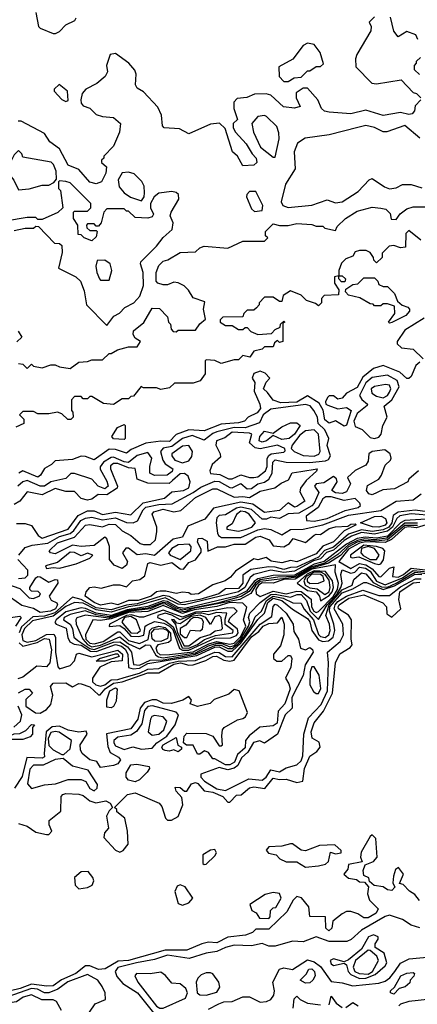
# Model space of a CAD drawing. Extents: x 2889633 to 3052318, y 540750 to 918690.
# Tile 58 of 256: x 3024140 to 3025984, y 563332 to 567897. Entities that reach past the tile are written whole.
import ezdxf

# ---------------------------------------------------------------- set-up
doc = ezdxf.new("R2010")
doc.units = 0

msp = doc.modelspace()

# ---------------------------------------------------------------- linework, layer by layer
at = {"layer": '0CON02XD'}
for points in [[(3024215, 567930), (3024227.5, 567865), (3024235, 567857.5), (3024295, 567832.5), (3024307, 567833), (3024325, 567842.5), (3024355, 567872.5), (3024396.4, 567893.6), (3024402.5, 567905)], [(3025785, 567910), (3025760, 567885), (3025770, 567865), (3025767.5, 567845), (3025703.3, 567735), (3025697.5, 567715), (3025698.3, 567678.3), (3025773, 567603), (3025795, 567600), (3025908.3, 567618.3), (3025965, 567560), (3025980, 567555), (3026000, 567535)], [(3025986.7, 567805), (3025976.4, 567826.4), (3025935, 567842.5), (3025895, 567817.5), (3025874.2, 567844.2), (3025859.3, 567909.3)], [(3025385, 567610), (3025413, 567627), (3025445, 567630), (3025475, 567660), (3025485, 567660), (3025515, 567680), (3025535, 567680), (3025548.3, 567691.7), (3025532.5, 567745), (3025505, 567782.5), (3025475, 567787.5), (3025455, 567777.5), (3025406.4, 567713.6), (3025341.7, 567678.3), (3025343, 567633), (3025365, 567610), (3025385, 567610)], [(3025217.5, 567275), (3025236.7, 567255), (3025240, 567235), (3025225, 567222.5), (3025175, 567220), (3025150, 567265), (3025127.5, 567285), (3025092.5, 567392.5), (3025067, 567417), (3025025, 567413.3), (3024925, 567367.5), (3024881.7, 567391.7), (3024810, 567395), (3024802.5, 567405), (3024797.5, 567455), (3024780.7, 567490.7), (3024715, 567562.5), (3024685, 567580), (3024677.5, 567595), (3024680, 567645), (3024673.6, 567663.6), (3024645.9, 567695.9), (3024585, 567740), (3024560, 567735), (3024542.5, 567685), (3024547.5, 567655), (3024536.4, 567633.6), (3024498.3, 567601.7), (3024447.5, 567575), (3024430, 567555), (3024423.3, 567525), (3024425, 567510), (3024435, 567497.5), (3024466.1, 567486.1), (3024495, 567457.5), (3024525, 567447.5), (3024575, 567443.3), (3024607.5, 567415), (3024602.5, 567375), (3024575, 567310), (3024530, 567265), (3024530, 567255), (3024520, 567245), (3024520, 567235), (3024542.5, 567215), (3024540, 567185), (3024520, 567145), (3024495, 567136.7), (3024465, 567143.3), (3024415, 567202.5), (3024365, 567222.5), (3024325, 567297.5), (3024280.7, 567330.7), (3024255, 567370), (3024147, 567427), (3024133, 567427)], [(3025993, 567643), (3025970, 567665), (3025970, 567685), (3025980, 567695), (3025980, 567705), (3025998.3, 567721.7)], [(3024355, 567517.5), (3024365, 567522.5), (3024362.5, 567565), (3024323, 567597), (3024300, 567575), (3024300, 567565), (3024335, 567527.5), (3024355, 567517.5)], [(3026000, 567525), (3025973, 567497), (3025970, 567475), (3025960, 567460), (3025945, 567457.5), (3025905, 567466.2), (3025825, 567453.3), (3025745, 567477.5), (3025675, 567460), (3025575, 567467.5), (3025553, 567473), (3025540, 567485), (3025522.5, 567525), (3025475, 567580), (3025455, 567580), (3025421.7, 567558.3), (3025422.5, 567535), (3025440, 567495), (3025415, 567487.5), (3025363, 567493), (3025305, 567547.5), (3025283, 567553), (3025228.3, 567551.7), (3025193, 567537), (3025148.3, 567531.7), (3025132.5, 567515), (3025132.5, 567485), (3025150, 567435), (3025130, 567415), (3025130, 567395), (3025140, 567375), (3025190.7, 567320.7), (3025217.5, 567275)], [(3025325, 567260), (3025342.5, 567345), (3025341.7, 567371.7), (3025331.7, 567401.7), (3025285, 567447.5), (3025275, 567452.5), (3025245, 567447.5), (3025216.7, 567415), (3025223.8, 567375), (3025256.1, 567306.1), (3025315, 567260), (3025325, 567260)], [(3025995, 567347.5), (3025925, 567406.7), (3025843, 567377), (3025825, 567377.5), (3025785, 567396.7), (3025745, 567406.7), (3025707.5, 567397.5), (3025575, 567362.5), (3025463, 567347), (3025427.5, 567325), (3025413.3, 567285), (3025417.5, 567205), (3025372.5, 567135), (3025353, 567053), (3025360, 567035), (3025385, 567026.7), (3025495, 567036.7), (3025565, 567062.5), (3025605, 567047.5), (3025635, 567053.3), (3025709.3, 567100.7), (3025760, 567155), (3025775, 567160), (3025831.7, 567121.7), (3025855, 567113.3), (3025885, 567117.5), (3025915, 567132.5), (3025955, 567132.5), (3026005, 567117.5)], [(3024135, 567107.5), (3024185, 567112.5), (3024245, 567130), (3024275, 567130), (3024298.3, 567141.7), (3024311.7, 567158.3), (3024310, 567195), (3024297.5, 567225), (3024286.1, 567236.1), (3024155, 567260), (3024150, 567275), (3024135, 567290), (3024115, 567270), (3024087.5, 567215), (3024087.5, 567185), (3024113.6, 567153.6), (3024135, 567107.5)], [(3024115, 566920), (3024165, 566930), (3024205, 566930), (3024215, 566940), (3024228.3, 566938.3), (3024301.7, 566861.7), (3024325, 566860), (3024335, 566850), (3024337, 566817), (3024320, 566745), (3024400, 566705), (3024422.5, 566685), (3024439.3, 566639.3), (3024450, 566575), (3024545, 566480), (3024577, 566523), (3024603, 566537), (3024627, 566563), (3024670, 566585), (3024696.7, 566615), (3024713.8, 566665), (3024713.3, 566725), (3024700, 566765), (3024702.5, 566775), (3024775, 566847.5), (3024805, 566887.5), (3024847.5, 566925), (3024852.5, 566955), (3024838.3, 566988.3), (3024842.5, 567005), (3024877.5, 567065), (3024876.7, 567086.7), (3024866.2, 567096.2), (3024845, 567100), (3024785, 567092.5), (3024763.9, 567076.1), (3024747.5, 567045), (3024747.5, 567025), (3024760, 566995), (3024755, 566982.5), (3024735, 566977.5), (3024675, 566980), (3024645, 567010), (3024635, 567010), (3024625, 567020), (3024545, 567020), (3024530, 567005), (3024517.5, 566955), (3024505, 566940), (3024495, 566940), (3024485, 566950), (3024455, 566950), (3024450, 566945), (3024451.7, 566931.7), (3024465, 566920), (3024495, 566920), (3024500, 566915), (3024495, 566890), (3024475, 566872.5), (3024440, 566885), (3024425, 566900), (3024411.7, 566901.7), (3024410, 566945), (3024390, 566975), (3024390, 567005), (3024395, 567010), (3024455, 567010), (3024470, 567025), (3024470, 567045), (3024375, 567140), (3024355, 567147.5), (3024325, 567150), (3024320, 567145), (3024320, 567115), (3024330, 567105), (3024340, 567025), (3024317, 567003), (3024245, 566970), (3024225, 566970), (3024215, 566980), (3024175, 566980), (3024075, 566962.5)], [(3024705, 567057.5), (3024717.5, 567075), (3024718.8, 567095), (3024716.7, 567125), (3024707.3, 567147.3), (3024671.7, 567181.7), (3024645, 567190), (3024615, 567187.5), (3024596.7, 567155), (3024601.7, 567121.7), (3024624, 567094), (3024653.8, 567073.8), (3024705, 567057.5)], [(3025228.3, 567008.3), (3025265, 567012.5), (3025267.5, 567035), (3025235, 567100), (3025205, 567100), (3025193, 567087), (3025192.5, 567075), (3025215, 567020), (3025228.3, 567008.3)], [(3024135, 566302.5), (3024155, 566300), (3024175, 566280), (3024195, 566300), (3024205, 566290), (3024245, 566282.5), (3024285, 566297.5), (3024305, 566297.5), (3024325, 566287.5), (3024375, 566280), (3024415, 566310), (3024455, 566312.5), (3024475, 566320), (3024525, 566320), (3024555, 566350), (3024565, 566350), (3024593, 566367), (3024645, 566380), (3024685, 566380), (3024700, 566405), (3024675, 566420), (3024667, 566437), (3024667.5, 566455), (3024716.4, 566493.6), (3024755, 566560), (3024788.3, 566558.3), (3024825, 566520), (3024830, 566495), (3024840, 566485), (3024843, 566463), (3024851.7, 566451.7), (3024865, 566450), (3024875, 566457.5), (3024955, 566457.5), (3024975, 566487.5), (3025001.7, 566508.3), (3024992.5, 566555), (3024998.3, 566588.3), (3024945, 566607.5), (3024923, 566643), (3024903, 566663), (3024875, 566677.5), (3024855, 566680), (3024825, 566667.5), (3024805, 566667.5), (3024780, 566675), (3024772.5, 566685), (3024773.3, 566725), (3024785, 566757.5), (3024805, 566777.5), (3024827, 566783), (3024885, 566817.5), (3024955, 566820), (3024975, 566840), (3024995, 566847.5), (3025105, 566837.5), (3025175, 566870), (3025275, 566870), (3025290, 566885), (3025280, 566895), (3025280, 566915), (3025315, 566950), (3025345, 566942.5), (3025385, 566942.5), (3025425, 566952.5), (3025495, 566947.5), (3025515, 566940), (3025545, 566940), (3025555, 566930), (3025605, 566920), (3025611.7, 566938.3), (3025650, 566975), (3025705, 567010), (3025775, 567027.5), (3025815, 567022.5), (3025838.3, 567018.3), (3025858.3, 566998.3), (3025861.7, 566971.7), (3025885, 566970), (3025903.6, 566996.4), (3025935, 567020), (3025965, 567030), (3026055, 567030)], [(3026000, 566875), (3025945, 566920), (3025930, 566905), (3025928.3, 566841.7), (3025905, 566840), (3025875, 566850), (3025853, 566847), (3025820, 566815), (3025820, 566795), (3025795, 566770), (3025781.7, 566781.7), (3025780, 566795), (3025765, 566817.5), (3025746.4, 566826.4), (3025715, 566827.5), (3025695, 566820), (3025685, 566800), (3025651.7, 566788.3), (3025631.7, 566768.3), (3025620, 566735), (3025620, 566710), (3025635, 566710), (3025650, 566695), (3025648.3, 566681.7), (3025631.7, 566681.7), (3025620, 566695), (3025620, 566710), (3025600, 566705), (3025600, 566675), (3025620, 566645), (3025618.3, 566621.7), (3025551.7, 566618.3), (3025540, 566605), (3025540, 566585), (3025525, 566570), (3025511.7, 566581.7), (3025470, 566595), (3025445, 566620), (3025395, 566640), (3025361.7, 566618.3), (3025355, 566590), (3025345, 566590), (3025315, 566610), (3025275, 566610), (3025250, 566585), (3025250, 566575), (3025238.3, 566561.7), (3025225, 566550), (3025195, 566550), (3025180, 566535), (3025175, 566520), (3025081.7, 566518.3), (3025070, 566505), (3025070, 566495), (3025095, 566480), (3025125, 566480), (3025155, 566460), (3025175, 566460), (3025185, 566470), (3025195, 566470), (3025211.7, 566451.7), (3025245, 566437.5), (3025308.3, 566441.7), (3025325, 566460), (3025348.3, 566471.7), (3025350, 566485), (3025365, 566500), (3025370, 566495), (3025360, 566490), (3025360, 566405), (3025345, 566400), (3025335, 566410), (3025321.7, 566398.3), (3025315, 566380), (3025275, 566380), (3025265, 566370), (3025225, 566360), (3025207, 566333), (3025175, 566340), (3025155, 566320), (3025135, 566320), (3025075, 566302.5), (3025045, 566317.5), (3025005, 566320), (3025000, 566315), (3025000, 566255), (3024977, 566223), (3024945, 566212.5), (3024858.3, 566211.7), (3024835, 566190), (3024795, 566182.5), (3024775, 566190), (3024715, 566190), (3024703, 566197), (3024668.3, 566151.7), (3024655, 566150), (3024645, 566140), (3024615, 566140), (3024575, 566112.5), (3024528.3, 566118.3), (3024475, 566150), (3024465, 566150), (3024455, 566140), (3024435, 566140), (3024425, 566150), (3024395, 566150), (3024380, 566135), (3024380, 566085), (3024387, 566077), (3024387.5, 566055), (3024377, 566043), (3024363, 566043), (3024335, 566070), (3024315, 566077.5), (3024275, 566070), (3024225, 566070), (3024205, 566080), (3024155, 566080), (3024140, 566065), (3024160, 566045), (3024160, 566025), (3024121.7, 566008.3)], [(3024555, 566690), (3024567.5, 566735), (3024560, 566765), (3024535, 566782.5), (3024500, 566780), (3024493.3, 566755), (3024497.5, 566725), (3024510, 566695), (3024515, 566690), (3024555, 566690)], [(3025855, 566490), (3025850, 566495), (3025880, 566535), (3025878.3, 566568.3), (3025845, 566580), (3025825, 566580), (3025815, 566570), (3025785, 566570), (3025778.3, 566578.3), (3025765, 566580), (3025717.5, 566607.5), (3025665, 566620), (3025650, 566635), (3025651.7, 566648.3), (3025685, 566670), (3025708.3, 566671.7), (3025735, 566700), (3025785, 566700), (3025800, 566685), (3025805, 566670), (3025825, 566660), (3025845, 566660), (3025878.3, 566628.3), (3025891.7, 566591.7), (3025913, 566573), (3025940, 566565), (3025947.5, 566555), (3025947.5, 566545), (3025930, 566525), (3025865, 566492.5), (3025855, 566490)], [(3026015, 566513.3), (3025925, 566457.5), (3025890, 566405), (3025890, 566395), (3025910, 566375), (3025965, 566370), (3026010, 566325)], [(3024133, 566453), (3024150, 566425), (3024126.4, 566403.6)], [(3025995, 566310), (3025976.7, 566293.3), (3025955, 566243.3), (3025945, 566233.3), (3025935, 566233.3), (3025902.7, 566262.7), (3025825, 566293.8), (3025780.8, 566279.2), (3025730.6, 566239.4), (3025705, 566192), (3025655, 566166.2), (3025635, 566142.5), (3025615, 566137.5), (3025595, 566152.5), (3025575, 566152.5), (3025567.5, 566145), (3025557.5, 566125), (3025560, 566115), (3025569.3, 566109.3), (3025615, 566093.3), (3025655, 566098.8), (3025676.2, 566085), (3025655, 566016.7), (3025645, 566012.5), (3025605, 566036.7), (3025575, 566026.7), (3025555, 566042.5), (3025546.4, 566086.4), (3025529.3, 566119.3), (3025475, 566152.5), (3025425, 566124.5), (3025350.9, 566120.9), (3025315, 566133.3), (3025289.3, 566169.3), (3025270, 566185), (3025283, 566217), (3025300, 566235), (3025278.3, 566258.3), (3025255, 566267.5), (3025225, 566257.5), (3025217.5, 566235), (3025230, 566215), (3025227.5, 566175), (3025254.1, 566114.1), (3025256, 566095), (3025241.2, 566075), (3025200, 566055), (3025182.5, 566035), (3025155, 566027.5), (3025075, 566022.5), (3024995, 565990.8), (3024924.4, 565995.6), (3024865.7, 565974.3), (3024835, 565940.8), (3024795, 565942.5), (3024725, 565933.8), (3024657.5, 565905), (3024635, 565887.5), (3024584.2, 565904.2), (3024555, 565906), (3024485, 565856.7), (3024445, 565872.5), (3024425, 565873.3), (3024385, 565858.8), (3024305, 565852.5), (3024287.5, 565835), (3024255, 565816.7), (3024236.7, 565785), (3024225, 565776.7), (3024155, 565806.2), (3024136.7, 565795)], [(3025785, 565955.8), (3025805, 565961.2), (3025816.2, 565975), (3025824.2, 566015.8), (3025843.8, 566055), (3025830, 566105), (3025865.7, 566134.3), (3025900, 566195), (3025890, 566225), (3025845, 566249.2), (3025775, 566237.5), (3025745, 566214), (3025716.2, 566155), (3025726, 566136), (3025752.5, 566115), (3025751.7, 566108.3), (3025705, 566072), (3025688.6, 566035), (3025695, 566011.2), (3025727.3, 565997.3), (3025765, 565960.8), (3025785, 565955.8)], [(3025825, 566144.2), (3025845, 566154), (3025855, 566170), (3025861.2, 566185), (3025855, 566203.3), (3025836.4, 566206.4), (3025785, 566196.7), (3025770, 566185), (3025772.5, 566165), (3025795, 566151.2), (3025825, 566144.2)], [(3024135.8, 565415), (3024165, 565450), (3024198.8, 565461.2), (3024270.3, 565469.7), (3024325, 565501.1), (3024374.6, 565515.4), (3024391.2, 565528.8), (3024424.2, 565575), (3024446, 565586), (3024475, 565590.8), (3024525, 565578.1), (3024585, 565586.9), (3024635, 565566), (3024666.1, 565563.9), (3024686.4, 565573.6), (3024712, 565625), (3024725, 565637.1), (3024785, 565650), (3024846.9, 565653.1), (3024945, 565704.4), (3024980.3, 565729.6), (3025045, 565757.5), (3025065, 565756), (3025115, 565727.5), (3025125, 565726), (3025165, 565746.2), (3025195, 565722), (3025215, 565724), (3025244.4, 565745.6), (3025275, 565752.5), (3025295, 565766.7), (3025310, 565795), (3025314.3, 565845), (3025325, 565855.8), (3025375, 565846), (3025484.2, 565844.2), (3025558.6, 565851.4), (3025571.2, 565858.8), (3025580.8, 565875), (3025566.4, 565923.6), (3025573.8, 565955), (3025564.2, 565975), (3025554.2, 565995), (3025523.8, 566025), (3025521.2, 566055), (3025504, 566085), (3025486.2, 566106.2), (3025465, 566113.3), (3025305, 566090.8), (3025269.2, 566065), (3025252.5, 566027.5), (3025185, 566004.4), (3025135, 566007.1), (3025055, 565985.8), (3025035, 565979.2), (3024995, 565947.5), (3024939.7, 565969.6), (3024894.5, 565955.5), (3024845, 565918.9), (3024805, 565911.2), (3024792.5, 565895), (3024803.3, 565855), (3024815, 565837.5), (3024850, 565815), (3024847, 565803), (3024824.1, 565785.9), (3024765, 565784), (3024744.2, 565794.2), (3024743.3, 565825), (3024753.3, 565865), (3024735, 565890), (3024685, 565876), (3024645, 565844.4), (3024625, 565846.7), (3024575, 565869.2), (3024565, 565867.5), (3024528.8, 565845), (3024513.3, 565823.3), (3024513, 565813), (3024545, 565757.5), (3024551.2, 565735), (3024535, 565722), (3024504.2, 565734.2), (3024475, 565767.5), (3024395, 565793.8), (3024377.5, 565792.5), (3024355, 565770), (3024285, 565753.8), (3024255, 565733.8), (3024235, 565733.8), (3024175, 565761.2), (3024155, 565753.8), (3024132, 565735)], [(3024625, 565950), (3024575, 565953.3), (3024567.5, 565965), (3024593.6, 566006.4), (3024625, 566020), (3024630, 566015), (3024630, 565955), (3024625, 565950)], [(3025265, 565938.8), (3025250, 565945), (3025253.8, 565965), (3025275, 565990), (3025315, 565980), (3025355, 566010), (3025395, 566028.8), (3025425, 566028.8), (3025440, 566015), (3025414, 565975), (3025390, 565955), (3025355, 565950.8), (3025315, 565970), (3025285, 565944), (3025265, 565938.8)], [(3025108.3, 565768.3), (3025125, 565768.8), (3025165, 565786.2), (3025205, 565774), (3025225, 565774.2), (3025245, 565778), (3025279.2, 565805), (3025286.9, 565825), (3025287.3, 565862.7), (3025295, 565876.7), (3025305.8, 565884.2), (3025365, 565892.5), (3025371.7, 565898.3), (3025369.3, 565909.3), (3025335, 565924), (3025255, 565908.1), (3025232.1, 565912.1), (3025206.2, 565935), (3025216.7, 565975), (3025205, 565980), (3025125, 565985.5), (3025091.2, 565958.8), (3025053.3, 565945), (3025049.2, 565925), (3025069.2, 565885), (3025071.2, 565868.8), (3025031.9, 565835), (3025021.2, 565805), (3025025, 565792.5), (3025067.9, 565787.9), (3025108.3, 565768.3)], [(3025505, 565873.1), (3025526.9, 565883.1), (3025534, 565895), (3025526, 565975), (3025505, 565995.8), (3025465, 565990.6), (3025438.8, 565971.2), (3025403.3, 565925), (3025398.3, 565908.3), (3025412.5, 565895), (3025455, 565876.9), (3025505, 565873.1)], [(3024895, 565843.3), (3024925, 565852.5), (3024938.8, 565871.2), (3024941.2, 565895), (3024925, 565922.5), (3024895, 565920), (3024846.2, 565885), (3024846.2, 565875), (3024860, 565855), (3024895, 565843.3)], [(3025989.2, 565805), (3025943.6, 565766.4), (3025940, 565755), (3025877.3, 565722.7), (3025823, 565717), (3025774, 565694), (3025759.5, 565699.5), (3025748.8, 565715), (3025752.3, 565737.7), (3025805, 565766.7), (3025818, 565785), (3025835, 565832.5), (3025860, 565855), (3025862.5, 565865), (3025857.5, 565885), (3025832.3, 565902.3), (3025774.4, 565895.5), (3025758.8, 565885), (3025755, 565850), (3025745, 565832.5), (3025695, 565806.7), (3025660, 565775), (3025673.3, 565745), (3025655, 565707.5), (3025635, 565701.2), (3025605, 565704.2), (3025587.5, 565715), (3025612.5, 565755), (3025608.3, 565768.3), (3025595, 565780), (3025549.5, 565750.5), (3025514.1, 565745.9), (3025507.5, 565735), (3025527.5, 565705), (3025505.8, 565655), (3025495, 565643.1), (3025435, 565610), (3025385, 565605.8), (3025345, 565584.2), (3025305, 565590), (3025285, 565581.2), (3025265, 565580.8), (3025215, 565625.6), (3025165, 565636.4), (3025145, 565632.2), (3025095, 565602), (3025065, 565598.8), (3025055, 565587.5), (3025051.2, 565565), (3025057.3, 565517.3), (3025061.2, 565505), (3025075.8, 565495.8), (3025165, 565495.7), (3025245, 565531.9), (3025275, 565538.8), (3025305, 565534), (3025355, 565508.8), (3025395, 565533.1), (3025454.2, 565535.8), (3025545.5, 565554.5), (3025665, 565600), (3025815, 565621.4), (3025885.7, 565664.3), (3025965, 565671.2), (3026000.7, 565699.3)], [(3024125, 565562), (3024165, 565560.6), (3024195, 565551.9), (3024226, 565505), (3024245, 565492.9), (3024365, 565534.4), (3024411.7, 565598.3), (3024455, 565620), (3024485, 565620), (3024525, 565603.1), (3024585, 565614.3), (3024655, 565600.8), (3024713.3, 565656.7), (3024811.2, 565678.8), (3024845, 565708.8), (3024900, 565715), (3024923.9, 565726.1), (3024931.2, 565755), (3024920.7, 565780.7), (3024903.9, 565793.9), (3024885, 565792), (3024848.7, 565761.3), (3024833.9, 565746.1), (3024735, 565748), (3024685, 565767.5), (3024675, 565816.7), (3024645, 565819.4), (3024595, 565838.9), (3024575, 565839.2), (3024561.7, 565828.3), (3024560.8, 565815), (3024594, 565735), (3024592, 565725), (3024545, 565694.2), (3024504.4, 565695.6), (3024475, 565674), (3024455, 565669.2), (3024425, 565676.7), (3024395, 565710), (3024355, 565709.2), (3024305, 565722.9), (3024245, 565694.5), (3024175, 565707.5), (3024140.6, 565665), (3024115, 565648.9)], [(3024615, 565352), (3024577.7, 565367.7), (3024556.7, 565395), (3024556.2, 565455), (3024545, 565490), (3024535, 565497.5), (3024485, 565458.8), (3024425, 565454), (3024385, 565461.2), (3024305, 565421.2), (3024282.5, 565425), (3024277.5, 565435), (3024315, 565472.5), (3024395, 565498), (3024445, 565553.8), (3024465, 565556), (3024523.9, 565546.1), (3024555, 565557.5), (3024585, 565556), (3024615, 565526.7), (3024656.1, 565506.1), (3024699.3, 565469.3), (3024715, 565463.3), (3024746.4, 565463.6), (3024770, 565485), (3024776.7, 565525), (3024776.7, 565545), (3024753.8, 565605), (3024762.5, 565615), (3024805, 565627.1), (3024855, 565616.2), (3024887.7, 565622.3), (3024955, 565681.2), (3025035, 565721.4), (3025055, 565722), (3025135, 565683.3), (3025175, 565686.7), (3025205, 565681.2), (3025255, 565711.2), (3025323.6, 565726.4), (3025351.7, 565748.3), (3025385.9, 565764.1), (3025403.9, 565796.1), (3025443, 565803), (3025520, 565815), (3025516.4, 565803.6), (3025468.8, 565761.2), (3025442.5, 565725), (3025438.3, 565708.3), (3025462.5, 565665), (3025425, 565640), (3025415, 565636.7), (3025385, 565657.5), (3025345, 565621.2), (3025275, 565612), (3025221.7, 565651.7), (3025165, 565660), (3025038.3, 565631.7), (3024998.3, 565581.7), (3024920.5, 565549.5), (3024895, 565497.5), (3024851.7, 565488.3), (3024765, 565412.5), (3024725, 565420), (3024685, 565416.2), (3024645, 565447.5), (3024633, 565447), (3024617.5, 565425), (3024640.8, 565385), (3024635, 565368.8), (3024615, 565352)], [(3025505, 565572.9), (3025565, 565584.4), (3025649.1, 565620.9), (3025710, 565635), (3025720, 565645), (3025717.5, 565655), (3025695, 565676.7), (3025645, 565667.5), (3025585, 565685.5), (3025560, 565685), (3025545.8, 565675), (3025524, 565635), (3025468.8, 565595), (3025470, 565575), (3025505, 565572.9)], [(3026065, 565611.5), (3025973.2, 565623.2), (3025895, 565614.5), (3025871.7, 565598.3), (3025865.4, 565565), (3025852.2, 565545), (3025825, 565531.8), (3025774.7, 565524.7), (3025725, 565532.5), (3025665, 565511.2), (3025595, 565451.5), (3025553.2, 565436.8), (3025525.6, 565405), (3025425, 565358.2), (3025395, 565357.8), (3025365, 565347.8), (3025325, 565359.5), (3025295, 565360.5), (3025212.6, 565347.4), (3025175, 565322.5), (3025174, 565285), (3025155, 565260.6), (3025095, 565258), (3025063.3, 565235), (3024975, 565208.9), (3024885.9, 565194.1), (3024833.5, 565223.5), (3024805, 565226.8), (3024685, 565188.6), (3024635, 565182.1), (3024565, 565160.4), (3024495, 565170.6), (3024425, 565209.6), (3024385, 565220), (3024302.7, 565147.3), (3024255, 565131.8), (3024200.8, 565129.2), (3024148, 565082), (3024137.7, 565055)], [(3026065, 565597.3), (3025955, 565605.4), (3025903.3, 565596.7), (3025888.5, 565585), (3025868.4, 565545), (3025845, 565525.4), (3025785, 565511.2), (3025725, 565519.1), (3025678, 565502), (3025645, 565482), (3025595, 565438.2), (3025562.7, 565427.3), (3025535, 565396.8), (3025502.3, 565387.7), (3025415, 565340.7), (3025365, 565334.4), (3025305, 565344.6), (3025225, 565325.6), (3025208.8, 565311.2), (3025184.5, 565265), (3025155, 565244.8), (3024905, 565183.6), (3024875, 565186.7), (3024815, 565217.5), (3024695, 565182.2), (3024645, 565174.5), (3024565, 565149.6), (3024495, 565160.4), (3024435, 565192.6), (3024395, 565195.5), (3024355, 565176.9), (3024295, 565132.1), (3024199.9, 565110.1), (3024162.7, 565075), (3024150.3, 565045), (3024155, 565018.6), (3024175, 565012), (3024215, 565019.5), (3024265, 565046.2), (3024298.3, 565048.3), (3024305.7, 565035), (3024306.5, 564965), (3024316.7, 564896.7), (3024325, 564887.5), (3024375, 564903.8), (3024394.2, 564925), (3024403.8, 564955), (3024415, 564960.8), (3024475, 564943.1), (3024595, 564974.6), (3024617.1, 564955), (3024615.3, 564924.7), (3024565, 564920.3), (3024511.2, 564895), (3024478, 564845), (3024477.5, 564827.5), (3024493.8, 564813.8), (3024515, 564806.7), (3024535, 564813.6), (3024563.8, 564836.2), (3024595, 564838), (3024625, 564848), (3024695, 564868), (3024735, 564886.7), (3024785, 564889.6), (3024835, 564913.2), (3024875, 564923.9), (3024955, 564925.9), (3025045, 564965.4), (3025065, 564963.5), (3025095, 564944.5), (3025125, 564942.9), (3025255, 565095.4), (3025309.4, 565130.6), (3025315, 565176.7), (3025325, 565186.9), (3025335, 565182.9), (3025375.5, 565145), (3025408, 565095), (3025410.7, 565060.7), (3025433.3, 565025), (3025442.7, 564982.7), (3025465, 564976.2), (3025485.8, 564985.8), (3025497.9, 564977.9), (3025500.8, 564965), (3025464, 564906), (3025455, 564856.2), (3025401.9, 564755), (3025404, 564705), (3025370.8, 564675), (3025335.5, 564584.5), (3025275, 564542.5), (3025253.9, 564553.9), (3025224.5, 564545.5), (3025198.6, 564501.4), (3025168.5, 564475), (3025151.2, 564438.8), (3025135, 564427.8), (3025105, 564419.4), (3025065, 564429.5), (3024980.8, 564399.2), (3024980, 564385), (3024996.8, 564366.8), (3025055, 564331.1), (3025095, 564323.1)], [(3025155, 565526.2), (3025185, 565534.2), (3025216.7, 565545), (3025233.3, 565565), (3025203.8, 565605), (3025185.4, 565615.4), (3025165, 565617.8), (3025145, 565603.8), (3025125, 565560), (3025100, 565545), (3025100, 565535), (3025155, 565526.2)], [(3026025, 565581.8), (3025925.2, 565574.8), (3025905.9, 565564.1), (3025845, 565502.5), (3025795, 565493.3), (3025741.3, 565498.7), (3025705, 565491.1), (3025655, 565465.3), (3025552.1, 565385), (3025505, 565372.6), (3025415, 565321.4), (3025315, 565320.2), (3025244.8, 565305.2), (3025227.4, 565292.6), (3025192.2, 565247.7), (3025145.8, 565224.2), (3024905, 565167.8), (3024875, 565172), (3024825, 565200), (3024805, 565202.1), (3024735, 565176.7), (3024638.8, 565161.2), (3024565, 565135.5), (3024495, 565145.5), (3024445, 565167.7), (3024425, 565170.4), (3024355, 565151.1), (3024309.4, 565115), (3024303, 565103), (3024308.8, 565095), (3024356.4, 565076.4), (3024363.4, 565033.4), (3024373.1, 565013.2), (3024392.6, 565002.6), (3024425, 564997.1), (3024469, 564968.9), (3024495, 564967.4), (3024585, 565000), (3024613, 564993), (3024629.2, 564979.2), (3024641.8, 564955), (3024644.4, 564894.4), (3024666.9, 564886.9)], [(3025985, 565563.6), (3025925, 565563), (3025843, 565493), (3025785.2, 565485.2), (3025739.6, 565490.4), (3025706.9, 565483.1), (3025665, 565462), (3025615, 565417.2), (3025555, 565377.5), (3025495, 565361.1), (3025416.2, 565315), (3025337.1, 565312.9), (3025255, 565300.8), (3025233.4, 565286.6), (3025203.9, 565246.1), (3025167, 565223), (3025057.2, 565192.8), (3024895, 565159.8), (3024865, 565169), (3024825, 565192.5), (3024805, 565195.5), (3024735, 565169.3), (3024645, 565157.6), (3024555, 565129.3), (3024495, 565138.2), (3024444, 565156), (3024375, 565140), (3024346.7, 565125), (3024343.3, 565115), (3024375, 565094), (3024384.4, 565075), (3024390.8, 565035), (3024410.5, 565019.5), (3024465, 564982), (3024485, 564976.5), (3024575, 565010.9), (3024605, 565012.9), (3024639.5, 564989.5), (3024659.2, 564965), (3024667.9, 564907.9), (3024695, 564903.9)], [(3025985, 565552.6), (3025925, 565552.3), (3025845, 565485.2), (3025795, 565478.8), (3025735, 565482.8), (3025705.4, 565474.6), (3025665, 565452.7), (3025627, 565413), (3025572.6, 565377.4), (3025485, 565350.5), (3025425, 565312.3), (3025255, 565292.5), (3025235.3, 565275), (3025212.4, 565237.6), (3025161.1, 565208.9), (3024945, 565166.8), (3024905, 565152.6), (3024875, 565156.8), (3024815, 565188.2), (3024795, 565186.8), (3024745, 565165.2), (3024645, 565152.8), (3024553.1, 565123.1), (3024445, 565136.9), (3024405.8, 565124.2), (3024400, 565115), (3024402.9, 565095), (3024433.6, 565025), (3024455, 565000.3), (3024475, 564989.7), (3024515, 564998), (3024605, 565035.6), (3024644.2, 565004.2), (3024695, 564980), (3024725, 564999.1), (3024745, 564997.5), (3024771.2, 564951.2), (3024783.3, 564943.2), (3024805, 564939.1)], [(3024515, 565183.3), (3024485, 565194.4), (3024443.8, 565225), (3024448.8, 565245), (3024465, 565264), (3024485, 565268.1), (3024518.8, 565261.2), (3024575, 565277.5), (3024605, 565277.5), (3024635, 565267.5), (3024663.9, 565296.1), (3024697.7, 565302.3), (3024721.2, 565318.8), (3024734.1, 565375.9), (3024745, 565380), (3024795, 565368.8), (3024845, 565380.8), (3024885, 565351.2), (3024900, 565350), (3024925, 565380), (3024955, 565392.5), (3024981.7, 565428.3), (3024981.7, 565441.7), (3024964, 565475), (3024967.5, 565492.5), (3024985, 565493.3), (3025009.3, 565479.3), (3025012.5, 565432.5), (3025057, 565453), (3025095, 565453.3), (3025134.2, 565465.8), (3025185, 565466.2), (3025235, 565498), (3025255, 565503.3), (3025296.4, 565486.4), (3025315, 565457.5), (3025365, 565453.3), (3025391.7, 565468.3), (3025408.3, 565491.7), (3025465, 565473.3), (3025505, 565506.7), (3025515, 565512.5), (3025535, 565510), (3025575, 565538), (3025605, 565546), (3025661.7, 565548.3), (3025675, 565557.5), (3025695, 565560), (3025700, 565555), (3025645, 565527.5), (3025595, 565476.2), (3025545, 565456.7), (3025515, 565420), (3025425, 565384), (3025395, 565390), (3025355, 565378.8), (3025306.2, 565386.2), (3025283, 565403), (3025245, 565393.3), (3025225, 565397.5), (3025140, 565340), (3025117.7, 565312.3), (3025092.5, 565295), (3025035, 565276.7), (3024970, 565235), (3024935, 565232.5), (3024925, 565240), (3024895, 565242.5), (3024865, 565236.7), (3024818.3, 565248.3), (3024791.7, 565248.3), (3024775, 565243.8), (3024750, 565225), (3024690, 565205), (3024645, 565204.2), (3024595, 565184.4), (3024565, 565192.5), (3024515, 565183.3)], [(3026025, 565555.2), (3025978.3, 565541.7), (3025945, 565546.2), (3025925, 565542.3), (3025863.2, 565486.8), (3025835, 565472.6), (3025745, 565476.5), (3025715, 565470.6), (3025665, 565442.3), (3025620, 565385), (3025675, 565353.1), (3025715, 565376.1), (3025745, 565369.1), (3025775, 565350.9), (3025805, 565315.8), (3025815, 565313.8), (3025855, 565353.8), (3025875, 565360), (3025868.8, 565315), (3025895, 565313.3)], [(3025805, 565544.5), (3025775.9, 565545.9), (3025720, 565565), (3025785, 565594), (3025815.6, 565595.6), (3025836.2, 565585), (3025842, 565565), (3025835, 565554.4), (3025805, 565544.5)], [(3024885, 565394.2), (3024934, 565435), (3024936, 565455), (3024925.7, 565465.7), (3024875, 565462.2), (3024846, 565445), (3024830, 565425), (3024837.5, 565415), (3024885, 565394.2)], [(3025805, 565370.6), (3025815, 565374.2), (3025827, 565393), (3025832.5, 565435), (3025823.8, 565445), (3025794, 565455), (3025735, 565461.4), (3025674.5, 565415), (3025674.6, 565404.6), (3025681.7, 565401.7), (3025713.1, 565406.9), (3025784.4, 565375.6), (3025805, 565370.6)], [(3024265, 565352.5), (3024295, 565357.5), (3024325, 565353.8), (3024402.5, 565375), (3024465, 565400), (3024480, 565415), (3024455, 565423.3), (3024425, 565411.2), (3024395, 565427.5), (3024375, 565428.1), (3024315, 565380), (3024260, 565365), (3024265, 565352.5)], [(3025795, 565394.4), (3025807.1, 565415), (3025785.7, 565445), (3025755, 565455.2), (3025725.4, 565445), (3025722.5, 565425), (3025732.6, 565412.6), (3025765, 565394.7), (3025795, 565394.4)], [(3024135, 565306.2), (3024165, 565308.8), (3024177.7, 565322.3), (3024178.8, 565345), (3024132, 565395)], [(3025515, 565148.5), (3025525, 565153.3), (3025594.9, 565225.1), (3025614.2, 565255), (3025618.9, 565285), (3025603.3, 565335), (3025605, 565370), (3025495, 565349.5), (3025416.8, 565303.2), (3025365, 565301.7), (3025315, 565285.4), (3025265, 565287), (3025246.9, 565275), (3025235.5, 565255), (3025237.1, 565235), (3025255, 565223.1), (3025315, 565248.1), (3025375.3, 565234.7), (3025425, 565248), (3025445, 565245.9), (3025490.9, 565210.9), (3025493.3, 565175), (3025503.6, 565155), (3025515, 565148.5)], [(3024666.9, 564886.9), (3024695, 564890.3), (3024735, 564911.8), (3024961.2, 564948.8), (3025045, 564988.4), (3025065, 564990.2), (3025105, 564969.1), (3025125, 564970), (3025165, 565006.2), (3025243.8, 565116.2), (3025274.5, 565145), (3025290.6, 565195), (3025315, 565215.7), (3025355.6, 565205), (3025405, 565164.4), (3025475, 565121.2), (3025485.6, 565105), (3025494.3, 565065), (3025525, 565022.2), (3025545, 565014.6), (3025572.5, 565017.5), (3025593.1, 565035), (3025600.5, 565065), (3025597.3, 565095), (3025576.5, 565155), (3025578, 565175), (3025635, 565239.3), (3025685, 565258.7), (3025735, 565288.6), (3025748.3, 565288.3), (3025825, 565254.7), (3025878.3, 565271.7), (3025974.1, 565325.9), (3026005, 565325.6)], [(3024695, 564903.9), (3024745, 564928.1), (3024805, 564930), (3024955, 564955.2), (3025047.7, 564997.7), (3025075, 564997.4), (3025105, 564981.2), (3025125, 564981.1), (3025155.3, 565004.6), (3025178.8, 565035), (3025218.8, 565095), (3025232, 565128), (3025260.6, 565155), (3025284.6, 565205), (3025315, 565224.8), (3025362.5, 565215), (3025406, 565194), (3025445, 565192.5), (3025457.5, 565165), (3025502.1, 565115), (3025525, 565047.5), (3025535, 565037.1), (3025557.2, 565032.8), (3025574.2, 565045), (3025579.4, 565065), (3025576.7, 565095), (3025560, 565135), (3025574.3, 565185), (3025635, 565253.2), (3025682, 565275), (3025688.8, 565301.2), (3025725, 565333.3), (3025745, 565328), (3025778.4, 565288.4), (3025817, 565267), (3025845, 565266.8), (3025885, 565285.3), (3025974.4, 565335.6), (3026065, 565324.2)], [(3024805, 564939.1), (3024835, 564943.9), (3024955, 564962.1), (3025015.7, 564994.3), (3025055, 565007.1), (3025075, 565006), (3025115, 564990), (3025135, 564996.3), (3025165, 565026.3), (3025201.8, 565085), (3025207.3, 565105), (3025200.6, 565125), (3025207.5, 565145), (3025255.8, 565195), (3025305, 565231.8), (3025325, 565233.4), (3025395, 565219.5), (3025427.2, 565232.8), (3025445, 565231.5), (3025470, 565205), (3025487.5, 565155), (3025525, 565116.7), (3025565.7, 565185), (3025611.9, 565235), (3025629.6, 565265), (3025635.7, 565285), (3025629.2, 565325), (3025635, 565346), (3025675, 565330.5), (3025693.8, 565336.2), (3025715, 565358.5), (3025743.8, 565355), (3025765, 565340.6), (3025794.7, 565294.7), (3025835, 565276.4), (3025915, 565310.2), (3025965, 565343.7), (3026064.2, 565334.2)], [(3025535, 565202.5), (3025575, 565228.2), (3025589.1, 565245), (3025594.6, 565265), (3025590.7, 565295), (3025558.1, 565338.1), (3025505, 565341.5), (3025473.2, 565326.8), (3025426.7, 565285), (3025475, 565251.1), (3025515, 565244.6), (3025530.4, 565225), (3025535, 565202.5)], [(3025555, 565232.5), (3025574.3, 565245), (3025579.6, 565265), (3025575, 565298), (3025556.2, 565325), (3025536, 565335), (3025505, 565336), (3025468.6, 565315), (3025456.9, 565295), (3025464.4, 565275), (3025485, 565263.6), (3025519.2, 565259.2), (3025555, 565232.5)], [(3025485, 565283.5), (3025525, 565284.3), (3025551.2, 565295), (3025547.5, 565315), (3025535.2, 565325.2), (3025495, 565326.8), (3025473.4, 565305), (3025473.5, 565293.5), (3025485, 565283.5)], [(3025895, 565313.3), (3025919.5, 565325), (3025955.3, 565354.7), (3026046.7, 565343.3)], [(3024075, 565283.3), (3024140.7, 565260.7), (3024185, 565217.5), (3024203, 565213), (3024230, 565225), (3024237.5, 565235), (3024226.4, 565246.4), (3024195, 565247.5), (3024187.5, 565255), (3024187.5, 565265), (3024215, 565310), (3024225, 565316), (3024235, 565313.8), (3024275, 565290), (3024305, 565302.5), (3024315, 565300), (3024316.7, 565285), (3024277.5, 565225), (3024286.7, 565206.7), (3024313.3, 565193.3), (3024316, 565185), (3024305.6, 565165), (3024282.5, 565155), (3024235, 565149.2), (3024205, 565166.7), (3024150.5, 565180.5), (3024097.7, 565217.7)], [(3024135, 564170), (3024175, 564157.5), (3024215, 564130), (3024265, 564120), (3024275, 564120), (3024290, 564135), (3024277.5, 564165), (3024277.5, 564185), (3024331.7, 564228.3), (3024333.3, 564295), (3024340, 564305), (3024355, 564310), (3024415, 564306.7), (3024435, 564300), (3024465.8, 564275.8), (3024493.6, 564266.4), (3024540, 564275), (3024560, 564265), (3024570, 564245), (3024555, 564230), (3024543.3, 564205), (3024551.7, 564148.3), (3024533.3, 564126.7), (3024530, 564105), (3024585, 564047.5), (3024605, 564037.5), (3024620, 564045), (3024642.5, 564075), (3024640, 564135), (3024627.5, 564195), (3024590, 564225), (3024590, 564235), (3024580, 564245), (3024640, 564305), (3024675, 564313.3), (3024787.5, 564265), (3024799.5, 564249.5), (3024816.7, 564195), (3024825, 564186.7), (3024843.6, 564186.4), (3024875, 564202.5), (3024897, 564257), (3024891.7, 564291.7), (3024865, 564320), (3024861.7, 564338.3), (3024885, 564337.5), (3024905, 564320), (3024915, 564320), (3024937.5, 564355), (3024955, 564361.2), (3024965.6, 564355.6), (3024995, 564322.5), (3025035, 564315.8), (3025082.5, 564295), (3025105, 564270), (3025115, 564270), (3025145, 564302.5), (3025167, 564303), (3025205, 564336.7), (3025225, 564340), (3025277, 564333), (3025315, 564380), (3025345, 564374), (3025375, 564376.2), (3025425, 564360), (3025453, 564367), (3025460, 564425), (3025485, 564482.5), (3025517.5, 564505), (3025532.5, 564525), (3025528.3, 564548.3), (3025496.4, 564566.4), (3025491.2, 564595), (3025505, 564637.5), (3025548.9, 564691.1), (3025590, 564775), (3025604, 564915), (3025625, 564957.5), (3025673, 564987), (3025681.7, 564998.3), (3025676.7, 565025), (3025678.8, 565115), (3025665, 565136.7), (3025618.8, 565165), (3025616, 565175), (3025621.4, 565185), (3025666.2, 565215), (3025735, 565230.8), (3025824.1, 565194.1), (3025840, 565175), (3025843, 565143), (3025865, 565127.5), (3025907.5, 565165), (3025898.3, 565208.3), (3025902.9, 565245), (3025965, 565286.9), (3025995, 565289.4)], [(3025095, 564323.1), (3025203.1, 564376.9), (3025265, 564371.4), (3025282.9, 564385), (3025305, 564420), (3025345, 564410), (3025375, 564428.8), (3025425, 564442), (3025445, 564461.2), (3025453.1, 564485), (3025456.9, 564585), (3025479.1, 564660.9), (3025538.3, 564721.7), (3025566.5, 564785), (3025571.4, 564915), (3025566.7, 564965), (3025626.4, 565013.6), (3025641.9, 565045), (3025638.6, 565095), (3025597.5, 565165), (3025602.5, 565185), (3025615, 565199.1), (3025654.8, 565225.2), (3025731.7, 565251.7), (3025805, 565227.8), (3025855, 565228), (3025905, 565267.7), (3025975, 565305.3), (3026001.2, 565305)], [(3024791.9, 564952), (3024835, 564954.7), (3024945, 564966.2), (3025017.1, 565002.9), (3025054.8, 565014.8), (3025115, 565001.8), (3025135, 565007.2), (3025165, 565037.3), (3025188.5, 565085), (3025178.1, 565115), (3025193.5, 565173.5), (3025175, 565192.2), (3025115, 565194.8), (3025055, 565176.8), (3024948.7, 565161.3), (3024895, 565144.4), (3024805, 565180.9), (3024735, 565153.9), (3024645, 565148.1), (3024565, 565119), (3024515, 565112.2), (3024480, 565115), (3024445.4, 565044.6), (3024447.3, 565025), (3024465, 565006.1), (3024485, 565003.1), (3024527.5, 565015), (3024595, 565058.5), (3024605, 565059.1), (3024645, 565018.9), (3024695, 565005.4), (3024736.6, 565023.4), (3024743.6, 565065), (3024755, 565076.4), (3024785, 565085.2), (3024815, 565079.8), (3024839.8, 565055), (3024840.3, 565019.7), (3024830.3, 565009.7), (3024780.5, 564999.5), (3024771.2, 564985), (3024777.5, 564965), (3024791.9, 564952)], [(3024895, 564974), (3024925, 564974.5), (3025045, 565029.5), (3025118.1, 565031.9), (3025145, 565042.9), (3025152.7, 565055), (3025150.8, 565070.8), (3025108.1, 565105), (3025115, 565122.5), (3025149.2, 565155), (3025135, 565168.5), (3025105, 565170.8), (3025015, 565153.2), (3024955, 565150.3), (3024895, 565126.7), (3024805, 565160.3), (3024715, 565127.1), (3024695, 565126.8), (3024658.1, 565138.1), (3024635, 565135.6), (3024556.2, 565095), (3024555, 565084), (3024605, 565088.5), (3024624.8, 565074.8), (3024655, 565039.7), (3024693.1, 565036.8), (3024716.2, 565043.8), (3024722.5, 565085), (3024729.3, 565090.7), (3024765, 565106.4), (3024808.8, 565098.8), (3024835, 565085.3), (3024849.5, 565069.5), (3024881.3, 564981.3), (3024895, 564974)], [(3024925, 564982.7), (3024965, 565000), (3024997, 565023), (3025048.2, 565041.8), (3025128, 565055), (3025129.2, 565065), (3025093.2, 565093.2), (3025092.1, 565117.9), (3025100, 565145), (3025055, 565148.8), (3025015, 565137.3), (3024985.2, 565145.2), (3024955, 565143.7), (3024885, 565114.5), (3024845, 565137), (3024815, 565146), (3024780, 565135), (3024778.8, 565125), (3024818.1, 565108.1), (3024851.9, 565081.8), (3024893.8, 564985), (3024925, 564982.7)], [(3024007.5, 565112.5), (3024141.7, 565131.7), (3024146.7, 565125), (3024121.2, 565085)], [(3024135, 564777.1), (3024165, 564794), (3024185, 564793.8), (3024200, 564775), (3024169.2, 564745), (3024169.2, 564715), (3024213.3, 564683.3), (3024235, 564682.5), (3024265, 564698.8), (3024285, 564722.5), (3024294, 564765), (3024283.8, 564805), (3024295, 564821.2), (3024355, 564823.3), (3024385, 564803.8), (3024415, 564820), (3024425, 564818.8), (3024465, 564804.3), (3024505, 564766.7), (3024513, 564767), (3024537.1, 564795), (3024575, 564821.2), (3024615, 564827.9), (3024735, 564869.5), (3024785, 564868.6), (3024855, 564909.7), (3024885.8, 564915.7), (3024925, 564904.3), (3024945, 564905.5), (3025003.1, 564926.9), (3025035, 564945.5), (3025053.2, 564946.8), (3025087.3, 564927.3), (3025115, 564922.9), (3025135, 564927.1), (3025215, 565035.4), (3025249.3, 565060.7), (3025268.8, 565085), (3025295, 565098.1), (3025335, 565101.2), (3025355, 565127.5), (3025366.2, 565095), (3025364.2, 565045.8), (3025350, 564995), (3025317.5, 564955), (3025317.5, 564935), (3025333, 564923), (3025355, 564922.5), (3025385, 564950), (3025395, 564950), (3025402.5, 564935), (3025396.7, 564895), (3025372.5, 564845), (3025388.6, 564818.6), (3025394.2, 564795), (3025368.8, 564725), (3025338.3, 564691.7), (3025333.3, 564635), (3025315, 564623.3), (3025253, 564617), (3025203.6, 564576.4), (3025186.7, 564555), (3025185, 564521.2), (3025149.3, 564490.7), (3025135.4, 564454.6), (3025115, 564442.2), (3025095, 564443.3), (3025045, 564470), (3025035, 564470), (3025015, 564500), (3024997, 564507), (3024975, 564492.5), (3024965, 564492.5), (3024945, 564533.3), (3024913.3, 564533.3), (3024900, 564545), (3024902.5, 564575), (3024915, 564588.8), (3025005, 564588), (3025035.8, 564575.8), (3025065, 564530), (3025075, 564530), (3025080, 564535), (3025077, 564577), (3025080, 564605), (3025087.5, 564615), (3025149.3, 564650.7), (3025175, 564656.7), (3025187.5, 564665), (3025196.7, 564685), (3025157.5, 564785), (3025135, 564792.5), (3025109.5, 564770.5), (3025042.5, 564745), (3025023.6, 564726.4), (3024965, 564713.3), (3024930, 564725), (3024937, 564743), (3024925, 564760), (3024897, 564743), (3024843.6, 564726.4), (3024805, 564728.8), (3024773.9, 564743.9), (3024755, 564744), (3024718.9, 564731.1), (3024699.2, 564705), (3024688, 564655), (3024655, 564610), (3024543, 564587), (3024548.3, 564528.3), (3024559.3, 564499.3), (3024598.3, 564478.3), (3024607.5, 564465), (3024595, 564447.5), (3024575, 564438.8), (3024515, 564430), (3024498, 564458), (3024465, 564466.2), (3024430, 564495), (3024421.7, 564511.7), (3024421.2, 564535), (3024453.3, 564585), (3024448.3, 564598.3), (3024415, 564593.8), (3024365, 564603.1), (3024325, 564622.5), (3024290.9, 564619.1), (3024263.8, 564596.2), (3024253.3, 564495), (3024255, 564480), (3024245, 564473.8), (3024173.3, 564476.7), (3024151.2, 564388.8), (3024116.2, 564335)], [(3024685, 565052.7), (3024700.8, 565065), (3024681.5, 565115), (3024655, 565130.5), (3024626.4, 565125), (3024613.1, 565105), (3024618.1, 565098.1), (3024656, 565055), (3024685, 565052.7)], [(3024925, 564994.1), (3024976.6, 565033.4), (3025023.5, 565046.5), (3025046.8, 565063.2), (3025075, 565068), (3025080, 565075), (3025075, 565126), (3025065, 565134.4), (3025045, 565129.4), (3025025, 565092.5), (3025003.3, 565125), (3024976.4, 565136.4), (3024935, 565129.6), (3024885, 565096.4), (3024868.8, 565098.8), (3024855.8, 565115), (3024844.3, 565115.7), (3024863.4, 565093.4), (3024871.7, 565055), (3024903.5, 564995), (3024925, 564994.1)], [(3024905, 565032.9), (3024915, 565033.3), (3024932.4, 565067.6), (3024975, 565064.3), (3024988.5, 565071.5), (3024992.7, 565105), (3024985, 565120), (3024966.3, 565126.3), (3024945, 565124), (3024930.4, 565115), (3024910.7, 565089.3), (3024884.7, 565075.3), (3024885, 565050), (3024905, 565032.9)], [(3024795, 565014.7), (3024766.6, 565016.6), (3024755, 565027.1), (3024751.1, 565055), (3024765, 565071.1), (3024805, 565075.2), (3024825, 565065.2), (3024830.8, 565055), (3024825, 565027.8), (3024795, 565014.7)], [(3024137.6, 565007.6), (3024155, 564992.9), (3024220.6, 565009.4), (3024255, 565028.9), (3024277.5, 565025), (3024288.5, 564975), (3024280, 564915), (3024265, 564896.7), (3024220, 564900), (3024155, 564848.8), (3024132, 564842)], [(3024495, 564922.5), (3024510, 564935), (3024585, 564956.9), (3024595, 564956.9), (3024602, 564945), (3024535, 564923.6), (3024495, 564922.5)], [(3025525, 564772.9), (3025536.3, 564796.3), (3025528.2, 564858.2), (3025505, 564896.7), (3025495, 564896.2), (3025486.5, 564873.5), (3025485, 564813.3), (3025502.7, 564782.7), (3025515, 564772.9), (3025525, 564772.9)], [(3024565, 564707.5), (3024545, 564710), (3024544, 564744), (3024558.8, 564785), (3024585, 564798.8), (3024592.5, 564795), (3024587, 564737), (3024575, 564712.5), (3024565, 564707.5)], [(3024112.6, 564617.4), (3024144.4, 564645), (3024150, 564675), (3024132.7, 564715)], [(3024625, 564514.3), (3024665, 564525.6), (3024705, 564515.8), (3024755, 564520), (3024775.8, 564545), (3024822.2, 564575), (3024861.5, 564628.5), (3024876.7, 564675), (3024865, 564686), (3024819.4, 564699.4), (3024755.5, 564715.5), (3024735, 564713.3), (3024719.1, 564695), (3024706.6, 564633.4), (3024682.6, 564597.4), (3024655, 564580), (3024595, 564570.6), (3024577.5, 564555), (3024576, 564545), (3024585, 564530), (3024625, 564514.3)], [(3024755, 564580), (3024785, 564584.6), (3024809.2, 564605), (3024821.9, 564645), (3024805, 564664.4), (3024765, 564671.9), (3024753, 564667), (3024746.2, 564653.8), (3024735.6, 564595.5), (3024755, 564580)], [(3024085, 564550), (3024070, 564555), (3024095, 564577.5), (3024115, 564586.7), (3024141.7, 564588.3), (3024168.3, 564601.7), (3024195, 564630), (3024208.3, 564628.3), (3024200, 564615), (3024200, 564585), (3024188.3, 564571.7), (3024155, 564560), (3024095, 564560), (3024085, 564550)], [(3024345, 564490), (3024375, 564517.5), (3024380, 564555), (3024323.7, 564593.7), (3024305, 564597.5), (3024285, 564592.2), (3024272, 564565), (3024275, 564532), (3024295, 564512), (3024335, 564490), (3024345, 564490)], [(3024875, 564502.5), (3024855, 564512.5), (3024833.6, 564506.4), (3024815, 564508.8), (3024804, 564514), (3024798.8, 564525), (3024805, 564536), (3024865, 564570), (3024873, 564533), (3024890, 564525), (3024890, 564515), (3024875, 564502.5)], [(3024485, 564322.5), (3024500, 564335), (3024501.7, 564351.7), (3024458.3, 564418.3), (3024385, 564436.7), (3024341.7, 564471.7), (3024305, 564466.7), (3024249.1, 564440.9), (3024205, 564440.8), (3024187.9, 564422.1), (3024176.7, 564355), (3024195, 564333.3), (3024255, 564349.4), (3024305.7, 564354.3), (3024365, 564373.8), (3024425, 564373.8), (3024447.5, 564365), (3024465, 564332.5), (3024485, 564322.5)], [(3024675, 564363.3), (3024645, 564371.2), (3024633.8, 564385), (3024633.8, 564405), (3024655, 564442.5), (3024683.8, 564446.2), (3024740, 564435), (3024742.5, 564425), (3024731.7, 564408.3), (3024696.4, 564373.6), (3024675, 564363.3)], [(3025994.1, 563814.1), (3025971.7, 563841.7), (3025947, 563857), (3025918.3, 563888.3), (3025901.7, 563891.7), (3025920, 563935), (3025897, 563967), (3025883, 563957), (3025873, 563927), (3025870, 563895), (3025880, 563875), (3025865, 563860), (3025845, 563862.5), (3025825, 563877.5), (3025783, 563883), (3025761.7, 563901.7), (3025758.3, 563918.3), (3025735, 563930), (3025733, 563953), (3025741.7, 563978.3), (3025780, 563995), (3025797.5, 564015), (3025791.7, 564101.7), (3025775, 564117.5), (3025765, 564110), (3025723, 564037), (3025720, 564015), (3025727.5, 563992.5), (3025665, 563980), (3025661.7, 563958.3), (3025642.5, 563935), (3025665, 563917.5), (3025701.7, 563911.7), (3025715, 563900), (3025738.3, 563898.3), (3025757.5, 563877.5), (3025753.3, 563845), (3025762.5, 563815), (3025802.5, 563775), (3025792.5, 563755), (3025755, 563733.3), (3025735, 563733.3), (3025708.3, 563751.7), (3025675, 563762.5), (3025655, 563762.5), (3025635, 563752.5), (3025591.7, 563718.3), (3025587.5, 563685), (3025573, 563673), (3025560, 563685), (3025558.3, 563738.3), (3025485, 563740), (3025480, 563785), (3025446.4, 563826.4), (3025425, 563832.5), (3025407.5, 563815), (3025378.3, 563761.7), (3025295, 563680), (3025235, 563680), (3025220, 563665), (3025187, 563653), (3025105, 563643.3), (3025055, 563618), (3025015, 563620), (3024985, 563613.3), (3024915, 563583.8), (3024815, 563582.9), (3024645, 563536), (3024597.5, 563532.5), (3024537, 563497), (3024505, 563494), (3024465, 563510), (3024445, 563511.2), (3024400, 563475), (3024334.3, 563445.7), (3024295, 563418.8), (3024266.4, 563416.4), (3024195, 563426), (3024142.5, 563405), (3024045, 563382)], [(3024995, 563980), (3025005, 563982.5), (3025045, 564020), (3025052.5, 564035), (3025045, 564050), (3025025, 564047.5), (3024990, 564025), (3024990, 563985), (3024995, 563980)], [(3025465, 563968.8), (3025525, 563973.8), (3025557.7, 563982.3), (3025572.5, 563995), (3025581.7, 564038.3), (3025605, 564030), (3025630, 564035), (3025630, 564045), (3025601.7, 564071.7), (3025530.7, 564069.3), (3025465, 564043.3), (3025445, 564047.5), (3025405, 564076.7), (3025395, 564076.7), (3025355, 564066.2), (3025295, 564062.5), (3025283, 564047), (3025293, 564033), (3025330, 564025), (3025346.4, 564006.4), (3025375, 563993.3), (3025425, 563992.5), (3025465, 563968.8)], [(3024415, 563867.5), (3024455, 563873.8), (3024476.7, 563885), (3024483.3, 563905), (3024479.5, 563919.5), (3024457.7, 563947.7), (3024425, 563946.7), (3024395, 563920), (3024397.5, 563885), (3024415, 563867.5)], [(3024895, 563792.5), (3024925, 563802.5), (3024942.5, 563825), (3024907.5, 563877.5), (3024885, 563886.7), (3024870, 563880), (3024860, 563855), (3024875, 563800), (3024895, 563792.5)], [(3025295, 563730), (3025301.7, 563738.3), (3025303, 563767), (3025315, 563780), (3025328.3, 563781.7), (3025352.5, 563825), (3025345, 563846.7), (3025315, 563850), (3025278.3, 563841.7), (3025207.5, 563795), (3025217, 563767), (3025236.4, 563756.4), (3025251.7, 563731.7), (3025295, 563730)], [(3025995, 563686.7), (3025955, 563698.8), (3025915, 563726.2), (3025854.2, 563745.8), (3025835, 563740), (3025724.4, 563675.5), (3025677.3, 563632.7), (3025656.1, 563623.9), (3025575, 563624.2), (3025515, 563645.6), (3025455, 563622.5), (3025405, 563625.7), (3025325, 563601.4), (3025295, 563602.5), (3025263.9, 563613.9), (3025215, 563604), (3025135, 563606), (3025095, 563596), (3025055, 563576.7), (3025005, 563570), (3024925.8, 563544.2), (3024825, 563559.5), (3024765, 563540), (3024682.5, 563525), (3024595, 563502.9), (3024582.9, 563485), (3024591.1, 563461.1), (3024618.3, 563428.3), (3024687.1, 563385), (3024779.1, 563269.1)], [(3025715, 563452.5), (3025745, 563453.2), (3025788.8, 563471.2), (3025835, 563510), (3025842.9, 563525), (3025829.5, 563569.5), (3025787.5, 563595), (3025787.7, 563612.3), (3025802.5, 563635), (3025802.5, 563645), (3025780, 563655), (3025758, 563645), (3025725, 563587.5), (3025665, 563538.8), (3025645, 563530), (3025595, 563543.3), (3025580, 563535), (3025585, 563520), (3025595, 563512.5), (3025645, 563522.5), (3025656, 563516), (3025662.9, 563485), (3025675, 563470), (3025715, 563452.5)], [(3025015, 563310), (3025063.3, 563335), (3025086.8, 563343.2), (3025125, 563345.6), (3025175, 563367.8), (3025205, 563367.8), (3025255, 563342.9), (3025285, 563345.7), (3025303.8, 563355), (3025318.8, 563375), (3025321.2, 563395), (3025313.3, 563435), (3025344.1, 563495.9), (3025365, 563502), (3025405.7, 563494.3), (3025475, 563538.6), (3025505, 563529.4), (3025535, 563507.5), (3025585, 563437.5), (3025635, 563432.5), (3025685, 563417.8), (3025805, 563430.8), (3025835, 563439.2), (3025855.5, 563454.5), (3025879.2, 563485), (3025905, 563523.3), (3025946.1, 563543.9), (3026045, 563551.9)], [(3025755, 563472.5), (3025775.7, 563485), (3025803.8, 563535), (3025796.7, 563555), (3025765, 563582), (3025755, 563584), (3025697.1, 563535), (3025685.6, 563505), (3025694.2, 563485), (3025713.8, 563475), (3025755, 563472.5)], [(3025465, 563430), (3025440, 563445), (3025468.3, 563471.7), (3025480, 563495), (3025495, 563497.5), (3025507.5, 563485), (3025510, 563465), (3025500, 563445), (3025485, 563432.5), (3025465, 563430)], [(3024463.9, 563296.1), (3024490, 563335), (3024537.5, 563355), (3024536.2, 563385), (3024522.5, 563415), (3024502.5, 563445), (3024455, 563471.2), (3024362.9, 563437.1), (3024317, 563403), (3024275, 563385.5), (3024255, 563385.6), (3024222.7, 563402.7), (3024195, 563406.2), (3024031.8, 563348.2), (3023980.6, 563319.4)], [(3024805, 563314.5), (3024908.6, 563361.4), (3024917.5, 563385), (3024910, 563405), (3024885, 563427.5), (3024845, 563430), (3024816.4, 563466.4), (3024795, 563481.2), (3024745, 563474.2), (3024682.5, 563475), (3024673.8, 563465), (3024688.6, 563435), (3024775, 563324.5), (3024790, 563315), (3024805, 563314.5)], [(3025005, 563374.2), (3025055, 563389.2), (3025068.7, 563411.3), (3025064.2, 563435), (3025035, 563473.8), (3025025, 563478.8), (3025005, 563478.8), (3024981.7, 563468.3), (3024965.9, 563454.1), (3024958.8, 563435), (3024962.5, 563385), (3024976, 563376), (3025005, 563374.2)], [(3025875, 563380), (3025860, 563385), (3025860, 563395), (3025878.3, 563411.7), (3025907.5, 563465), (3025935, 563476.7), (3025965, 563480), (3025970, 563475), (3025967, 563463), (3025950, 563445), (3025948.3, 563431.7), (3025927, 563413), (3025900, 563405), (3025875, 563380)], [(3024334.2, 563304.2), (3024311.2, 563345), (3024295, 563352.5), (3024242.9, 563352.9), (3024195, 563376.4), (3024156, 563365), (3024125, 563344.3), (3024075, 563336.2), (3024054.4, 563325)], [(3025407.5, 563315), (3025413, 563357), (3025425, 563370), (3025440, 563355), (3025475, 563337.5), (3025535, 563330)], [(3025575, 563330), (3025585, 563370), (3025607, 563337), (3025635, 563317.5)], [(3026184.7, 563284.7), (3026115, 563378.8), (3026095, 563380), (3026045, 563355.8), (3025945, 563346), (3025906.4, 563333.6), (3025897.5, 563325)], [(3025651.7, 563318.3), (3025685, 563340), (3025710, 563325)]]:
    msp.add_lwpolyline(points, dxfattribs=at)

doc.saveas('drawing.dxf')
